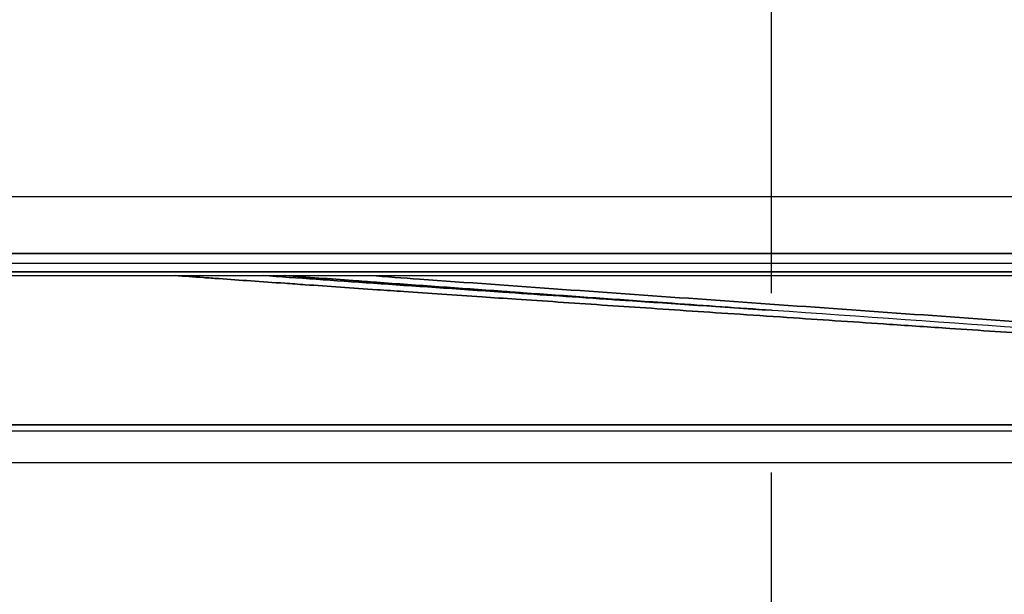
# Model space of a CAD drawing. Header units: millimetres. Extents: x -12192 to 12192, y -600 to 5895.
# Tile 98 of 118: x 1668 to 1701, y 5281 to 5300. Entities that reach past the tile are written whole.
import ezdxf

# ---------------------------------------------------------------- set-up
doc = ezdxf.new("R2010")
doc.units = ezdxf.units.MM
doc.header["$LTSCALE"] = 20
doc.linetypes.add('CHAIN', pattern=[0.3543, 0.2362, -0.0295, 0.0591, -0.0295])
for name, color, linetype, lineweight in [('_Sichtbarkanten', 7, 'Continuous', 25), ('Mittellinie (ISO)', 7, 'Continuous', 25), ('Sichtbar schmal (ISO)', 7, 'Continuous', 35)]:
    doc.layers.add(name, color=color, linetype=linetype, lineweight=lineweight)

msp = doc.modelspace()

# ---------------------------------------------------------------- linework, layer by layer
at = {"layer": '_Sichtbarkanten'}
for p, q in [((1644.997, 5294.026), (1741.013, 5294.026)), ((1742.161, 5291.835), (1643.849, 5291.835)), ((1643.5, 5291.435), (1742.51, 5291.435)), ((1693.031, 5290.291), (1693.005, 5290.293)), ((1663.857, 5286.335), (1739.28, 5286.335)), ((1754.505, 5285.28), (1631.505, 5285.28))]:
    msp.add_line(p, q, dxfattribs=at)
msp.add_open_spline([(1726.529, 5287.763), (1721.618, 5288.193), (1716.038, 5288.629), (1704.699, 5289.469), (1698.832, 5289.882), (1693.031, 5290.291)], degree=3, knots=[0, 0, 0, 0, 1.836653, 1.836653, 3.581148, 3.581148, 3.581148, 3.581148], dxfattribs=at)
at = {"layer": 'Mittellinie (ISO)', "linetype": 'CHAIN', "ltscale": 9.977839}
msp.add_line((1693.005, 5220.152), (1693.005, 5399.739), dxfattribs=at)
at = {"layer": 'Sichtbar schmal (ISO)'}
for p, q in [((1741.691, 5292.164), (1644.319, 5292.164)), ((1643.686, 5291.56), (1742.324, 5291.56)), ((1664.057, 5286.535), (1739.124, 5286.535))]:
    msp.add_line(p, q, dxfattribs=at)
for points, knots in [([(1739.124, 5286.535), (1738.846, 5286.565), (1738.561, 5286.595), (1738.269, 5286.625), (1737.597, 5286.696), (1736.89, 5286.767), (1736.143, 5286.841), (1735.779, 5286.876), (1735.406, 5286.913), (1735.023, 5286.949), (1734.281, 5287.02), (1733.506, 5287.092), (1732.707, 5287.165), (1732.256, 5287.206), (1731.797, 5287.247), (1731.331, 5287.288), (1730.545, 5287.357), (1729.74, 5287.427), (1728.916, 5287.497), (1728.384, 5287.542), (1727.844, 5287.587), (1727.298, 5287.632), (1726.497, 5287.698), (1725.682, 5287.764), (1724.854, 5287.83), (1724.244, 5287.879), (1723.626, 5287.928), (1723.001, 5287.976), (1722.201, 5288.039), (1721.39, 5288.101), (1720.569, 5288.164), (1719.88, 5288.216), (1719.183, 5288.269), (1718.48, 5288.321), (1717.691, 5288.38), (1716.895, 5288.439), (1716.09, 5288.497), (1715.323, 5288.553), (1714.548, 5288.609), (1713.767, 5288.666), (1713.001, 5288.721), (1712.228, 5288.776), (1711.45, 5288.831), (1710.606, 5288.891), (1709.756, 5288.95), (1708.9, 5289.01), (1708.164, 5289.061), (1707.423, 5289.113), (1706.68, 5289.164), (1705.762, 5289.228), (1704.84, 5289.291), (1703.913, 5289.355), (1703.217, 5289.402), (1702.518, 5289.45), (1701.816, 5289.498), (1700.832, 5289.565), (1699.843, 5289.632), (1698.85, 5289.699), (1698.192, 5289.743), (1697.534, 5289.788), (1696.874, 5289.832), (1695.818, 5289.903), (1694.761, 5289.974), (1693.721, 5290.044), (1693.131, 5290.084), (1692.546, 5290.123), (1691.971, 5290.162), (1690.903, 5290.234), (1689.867, 5290.304), (1688.873, 5290.371), (1688.388, 5290.403), (1687.912, 5290.436), (1687.448, 5290.467), (1686.455, 5290.534), (1685.514, 5290.598), (1684.618, 5290.659), (1684.238, 5290.685), (1683.866, 5290.71), (1683.502, 5290.735), (1682.602, 5290.796), (1681.747, 5290.854), (1680.931, 5290.911), (1680.636, 5290.931), (1680.347, 5290.951), (1680.062, 5290.97), (1679.237, 5291.027), (1678.45, 5291.082), (1677.7, 5291.134), (1677.474, 5291.15), (1677.251, 5291.165), (1677.031, 5291.181), (1676.271, 5291.234), (1675.549, 5291.284), (1674.863, 5291.333), (1674.692, 5291.345), (1674.525, 5291.357), (1674.359, 5291.369), (1674.041, 5291.391), (1673.732, 5291.413), (1673.429, 5291.435)], [0, 0, 0, 0, 0.0137548, 0.0137548, 0.0137548, 0.0454545, 0.0454545, 0.0454545, 0.060908, 0.060908, 0.060908, 0.0909091, 0.0909091, 0.0909091, 0.1078371, 0.1078371, 0.1078371, 0.1363636, 0.1363636, 0.1363636, 0.1548063, 0.1548063, 0.1548063, 0.1818182, 0.1818182, 0.1818182, 0.2017472, 0.2017472, 0.2017472, 0.2272727, 0.2272727, 0.2272727, 0.2487019, 0.2487019, 0.2487019, 0.2727273, 0.2727273, 0.2727273, 0.2956619, 0.2956619, 0.2956619, 0.3181818, 0.3181818, 0.3181818, 0.3426062, 0.3426062, 0.3426062, 0.3636364, 0.3636364, 0.3636364, 0.3895969, 0.3895969, 0.3895969, 0.4090909, 0.4090909, 0.4090909, 0.4364361, 0.4364361, 0.4364361, 0.4545455, 0.4545455, 0.4545455, 0.4835446, 0.4835446, 0.4835446, 0.5, 0.5, 0.5, 0.5305374, 0.5305374, 0.5305374, 0.5454545, 0.5454545, 0.5454545, 0.5773784, 0.5773784, 0.5773784, 0.5909091, 0.5909091, 0.5909091, 0.6243161, 0.6243161, 0.6243161, 0.6363636, 0.6363636, 0.6363636, 0.6712963, 0.6712963, 0.6712963, 0.6818182, 0.6818182, 0.6818182, 0.7182515, 0.7182515, 0.7182515, 0.7272727, 0.7272727, 0.7272727, 0.7445285, 0.7445285, 0.7445285, 0.7445285]), ([(1693.005, 5290.293), (1693.003, 5290.293), (1693.001, 5290.293), (1692.999, 5290.293), (1691.357, 5290.404), (1689.772, 5290.511), (1688.298, 5290.611), (1688.056, 5290.628), (1687.816, 5290.644), (1687.579, 5290.66), (1686.378, 5290.741), (1685.251, 5290.818), (1684.187, 5290.89), (1681.125, 5291.1), (1678.55, 5291.278), (1676.319, 5291.435)], [0.521689, 0.521689, 0.521689, 0.521689, 0.5217391, 0.5217391, 0.5217391, 0.5652174, 0.5652174, 0.5652174, 0.5723766, 0.5723766, 0.5723766, 0.6086957, 0.6086957, 0.6086957, 0.713283, 0.713283, 0.713283, 0.713283]), ([(1693.005, 5290.293), (1691.915, 5290.37), (1690.825, 5290.447), (1689.737, 5290.524), (1689.525, 5290.539), (1689.313, 5290.553), (1689.101, 5290.568), (1687.681, 5290.669), (1686.265, 5290.769), (1684.856, 5290.869), (1684.62, 5290.886), (1684.384, 5290.903), (1684.148, 5290.92), (1682.768, 5291.018), (1681.396, 5291.117), (1680.036, 5291.215), (1679.778, 5291.234), (1679.52, 5291.253), (1679.263, 5291.271), (1678.514, 5291.326), (1677.769, 5291.38), (1677.029, 5291.435)], [0.2365694, 0.2365694, 0.2365694, 0.2365694, 0.2580645, 0.2580645, 0.2580645, 0.2622483, 0.2622483, 0.2622483, 0.2903226, 0.2903226, 0.2903226, 0.2950294, 0.2950294, 0.2950294, 0.3225806, 0.3225806, 0.3225806, 0.3278104, 0.3278104, 0.3278104, 0.3430338, 0.3430338, 0.3430338, 0.3430338]), ([(1726.428, 5287.962), (1725.188, 5288.071), (1723.902, 5288.181), (1722.564, 5288.292), (1721.227, 5288.403), (1719.838, 5288.516), (1718.422, 5288.628), (1717.007, 5288.74), (1715.566, 5288.852), (1714.098, 5288.964), (1712.631, 5289.076), (1711.137, 5289.188), (1709.624, 5289.3), (1708.111, 5289.412), (1706.578, 5289.524), (1705.031, 5289.636), (1703.484, 5289.748), (1701.922, 5289.86), (1700.352, 5289.972), (1698.782, 5290.084), (1697.203, 5290.196), (1695.621, 5290.308), (1694.039, 5290.42), (1692.454, 5290.532), (1690.871, 5290.645), (1689.288, 5290.757), (1687.708, 5290.869), (1686.136, 5290.981), (1684.564, 5291.093), (1683.001, 5291.205), (1681.45, 5291.317), (1680.906, 5291.356), (1680.364, 5291.395), (1679.823, 5291.435)], [0, 0, 0, 0, 0.0333333, 0.0333333, 0.0333333, 0.0666667, 0.0666667, 0.0666667, 0.1, 0.1, 0.1, 0.1333333, 0.1333333, 0.1333333, 0.1666667, 0.1666667, 0.1666667, 0.2, 0.2, 0.2, 0.2333333, 0.2333333, 0.2333333, 0.2666667, 0.2666667, 0.2666667, 0.3, 0.3, 0.3, 0.3333333, 0.3333333, 0.3333333, 0.3450355, 0.3450355, 0.3450355, 0.3450355])]:
    msp.add_open_spline(points, degree=3, knots=knots, dxfattribs=at)

doc.saveas('drawing.dxf')
